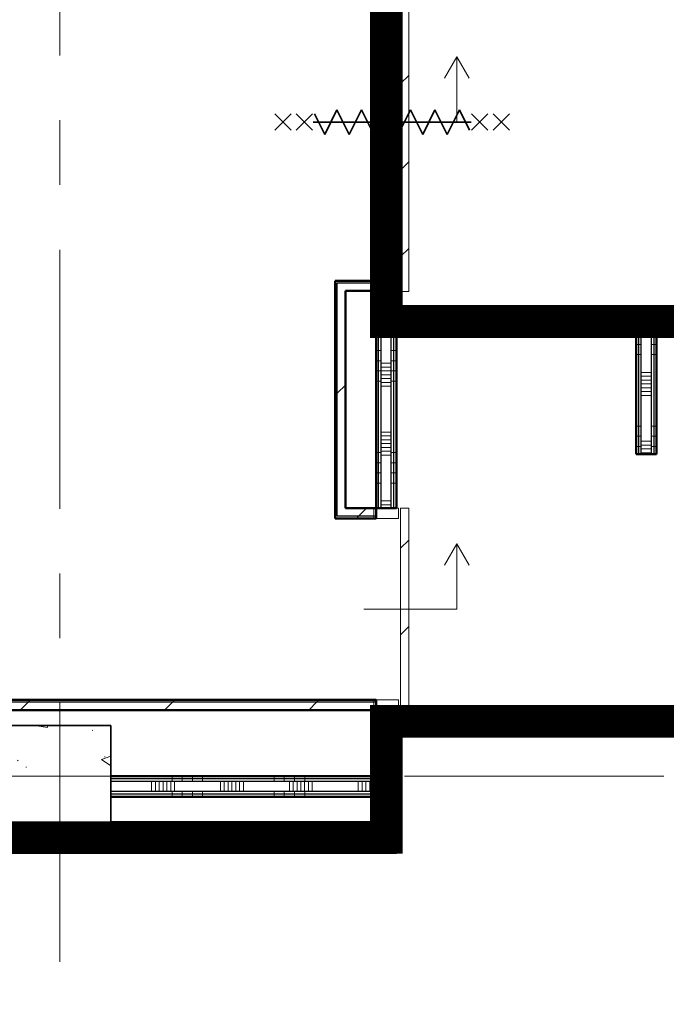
# Model space of a CAD drawing. Extents: x -2538 to 83400, y -8040 to 61900.
# Tile 15 of 105: x 38804 to 41973, y 6682 to 11510. Entities that reach past the tile are written whole.
import ezdxf

# ---------------------------------------------------------------- set-up
doc = ezdxf.new("R2010")
doc.units = 0
doc.header["$LTSCALE"] = 100
doc.linetypes.add('SCHEIDING_BRANDWEREND60', pattern=[3.2, 0.8, -1.6, 0.8])
doc.linetypes.add('stramien', pattern=[22.225, 12.7, -3.175, 3.175, -3.175])
for name, color, linetype, lineweight in [('BA20----_WANDEN', 14, 'Continuous', 50), ('BL$1A---_ALGEMEEN', 7, 'Continuous', 18), ('BL$7A---_STRAMIEN', 7, 'Continuous', 18), ('BL20----_WANDEN', 7, 'Continuous', 25), ('BL28----_CONSTRUCTIES', 4, 'Continuous', 18), ('BL30----_BRANDSYMBOLEN', 14, 'Continuous', 35), ('BL30----_KOZIJNEN', 14, 'Continuous', 25), ('BL40----_BRANDWERENDESCHEIDING_60MIN', 84, 'SCHEIDING_BRANDWEREND60', 158)]:
    doc.layers.add(name, color=color, linetype=linetype, lineweight=lineweight)
pattern_1 = [(90, (26575, 7425), (-500, -2e-12), []), (90, (26625, 7425), (-500, -2e-12), []), (90, (26675, 7425), (-500, -2e-12), []), (90, (26725, 7425), (-500, -2e-12), [])]
pattern_2 = [(45, (1253.4, 5927.3), (-353.5534, 353.5534), [])]
pattern_3 = [(270, (39700, 7800), (500, 2e-12), []), (270, (39650, 7800), (500, 2e-12), []), (270, (39600, 7800), (500, 2e-12), []), (270, (39550, 7800), (500, 2e-12), [])]
pattern_4 = [(270, (41987.5, 10105), (500, 2e-12), []), (270, (41937.5, 10105), (500, 2e-12), []), (270, (41887.5, 10105), (500, 2e-12), []), (270, (41837.5, 10105), (500, 2e-12), [])]
pattern_5 = [(270, (41350, 8120), (500, 2e-12), []), (270, (41300, 8120), (500, 2e-12), []), (270, (41250, 8120), (500, 2e-12), []), (270, (41200, 8120), (500, 2e-12), [])]
pattern_6 = [(180, (41925, 9867.5), (-6e-14, -500), []), (180, (41925, 9917.5), (-6e-14, -500), []), (180, (41925, 9967.5), (-6e-14, -500), []), (180, (41925, 10017.5), (-6e-14, -500), [])]
pattern_7 = [(315, (-2367.7, 39346.6), (500, 500), []), (315, (-2367.7, 39176.6), (500, 500), []), (315, (-2367.7, 39166.6), (500, 500), []), (315, (-2367.7, 39156.6), (500, 500), []), (315, (-2367.7, 39146.6), (500, 500), []), (315, (-2367.7, 39136.6), (500, 500), []), (315, (-2367.7, 39126.6), (500, 500), []), (315, (-2367.7, 39116.6), (500, 500), [])]
pattern_8 = [(180, (40650, 7922.5), (-1e-12, -500), []), (180, (40650, 7972.5), (-1e-12, -500), []), (180, (40650, 8022.5), (-1e-12, -500), []), (180, (40650, 8072.5), (-1e-12, -500), [])]
pattern_9 = [(180, (40650, 11930), (-3e-12, -500), []), (180, (40650, 11980), (-3e-12, -500), []), (180, (40650, 12030), (-3e-12, -500), []), (180, (40650, 12080), (-3e-12, -500), [])]
pattern_10 = [(180, (40650, 9237.5), (-1e-12, -500), []), (180, (40650, 9287.5), (-1e-12, -500), []), (180, (40650, 9337.5), (-1e-12, -500), []), (180, (40650, 9387.5), (-1e-12, -500), [])]

# ---------------------------------------------------------------- blocks, each defined once
blk = doc.blocks.new('28_CL_beton - kolom - Betonkolom 500x500-V18-1')
at = {"layer": 'BL28----_CONSTRUCTIES'}
h = blk.add_hatch(dxfattribs=at)
h.set_pattern_fill('FP_20', color=256, style=0, pattern_type=2)
h.set_pattern_definition([(50, (-37746.6, -1872.7), (728.7365, -63.756), [76.2, -838.2]), (355, (-37746.6, -1872.7), (-140.972, 764.228), [60.96, -670.56]), (100.451, (-37685.9, -1878), (587.77, 700.467), [64.76, -712.36]), (46.184, (-37746.6, -1669.5), (1084.316, -168.17), [114.3, -1257.3]), (96.636, (-37656.2, -1683.5), (949.61, 989.71), [97.14, -1068.54]), (351.184, (-37746.6, -1669.5), (949.62, 989.7), [91.44, -1005.84]), (21, (-37645, -1720.3), (606.458, -409.061), [76.2, -838.2]), (326, (-37645, -1720.3), (247.208, 736.753), [60.96, -670.56]), (71.451, (-37594.5, -1754.4), (853.668, 327.685), [64.76, -712.36]), (37.5, (-37746.6, -1872.68), (12.3547, 338.2201), [3.353, -659.079, 3.353, -677.367, -673.1]), (37.5, (-37746.6, -1872.68), (12.3547, 338.2201), [-1343.152, 3.353, -669.747]), (7.5, (-37746.6, -1872.68), (267.279, 400.722), [3.353, -384.759, 3.353, -643.839, -256.54]), (7.5, (-37746.6, -1872.68), (267.279, 400.722), [-1035.304, 3.353, -253.187]), (327.5, (-37973.18, -1872.68), (542.3633, -22.9153), [3.353, -250.647, 3.353, -789.127, -1051.56]), (327.5, (-37973.18, -1872.68), (542.3633, -22.9153), [-1046.48, 3.353, -1048.207]), (317.5, (-38074.78, -1872.7), (592.517, 101.707), [3.353, -326.847, 3.353, -522.935, -746.76]), (317.5, (-38074.78, -1872.7), (592.517, 101.707), [-856.488, 3.353, -743.407])])
h.paths.add_polyline_path([(250, -250), (250, 250), (-250, 250), (-250, -250)], flags=0)
at = {"layer": 'BL28----_CONSTRUCTIES', "lineweight": 35}
for p, q in [((250, 250), (-250, 250)), ((-250, 250), (-250, -250)), ((250, -250), (250, 250)), ((-250, -250), (250, -250))]:
    blk.add_line(p, q, dxfattribs=at)
blk = doc.blocks.new('32_DR_AMC_s_enkele schuifdeur_dt1 - 990x2160-2919457-1')
at = {"layer": 'BL$1A---_ALGEMEEN'}
h = blk.add_hatch(dxfattribs=at)
h.set_pattern_fill('FP_1197', color=256, style=0, pattern_type=2)
h.set_pattern_definition(pattern_7)
h.paths.add_polyline_path([(-170, -60), (-120, -60), (-120, 60), (-170, 60)], flags=0)
at = {"layer": 'BL30----_KOZIJNEN', "lineweight": 18}
h = blk.add_hatch(dxfattribs=at)
h.set_pattern_fill('FP_1197', color=256, style=0, pattern_type=2)
h.set_pattern_definition(pattern_7)
h.paths.add_polyline_path([(770, -60), (820, -60), (820, 60), (770, 60)], flags=0)
h = blk.add_hatch(dxfattribs=at)
h.set_pattern_fill('FP_1198', color=256, style=0, pattern_type=2)
h.set_pattern_definition([(315, (-2367.68, 39346.6), (212.132, 212.132), [])])
h.paths.add_polyline_path([(-170, -110), (820, -110), (820, -70), (-170, -70)], flags=0)
at = {"layer": 'BL$1A---_ALGEMEEN'}
for p, q in [((325, 109.9), (325, -346)), ((645, -346), (541.1, -286)), ((325, -346), (645, -346)), ((645, -346), (541.1, -406))]:
    blk.add_line(p, q, dxfattribs=at)
at = {"layer": 'BL30----_KOZIJNEN', "lineweight": 18}
for p, q in [((-170, -60), (-170, 60)), ((-170, 60), (-120, 60)), ((-120, 60), (-120, -60)), ((770, -60), (770, 60)), ((770, 60), (820, 60)), ((820, 60), (820, -60)), ((-120, -60), (-170, -60)), ((-170, -70), (820, -70)), ((-170, -110), (-170, -70)), ((820, -60), (770, -60)), ((820, -70), (820, -110)), ((820, -110), (-170, -110))]:
    blk.add_line(p, q, dxfattribs=at)
blk = doc.blocks.new('32_DR_AMC_s_enkele schuifdeur_dt1 - 1660x2160_wbdbo60-2935461-1')
at = {"layer": 'BL30----_BRANDSYMBOLEN', "lineweight": 18}
h = blk.add_hatch(dxfattribs=at)
h.set_pattern_fill('FP_1215', color=256, style=0, pattern_type=2)
h.set_pattern_definition([(315, (-4755.7, 39346.6), (500, 500), []), (315, (-4755.7, 39176.6), (500, 500), []), (315, (-4755.7, 39166.6), (500, 500), []), (315, (-4755.7, 39156.6), (500, 500), []), (315, (-4755.7, 39146.6), (500, 500), []), (315, (-4755.7, 39136.6), (500, 500), []), (315, (-4755.7, 39126.6), (500, 500), []), (315, (-4755.7, 39116.6), (500, 500), [])])
h.paths.add_polyline_path([(-505, -60), (-455, -60), (-455, 60), (-505, 60)], flags=0)
at = {"layer": 'BL30----_KOZIJNEN', "lineweight": 18}
h = blk.add_hatch(dxfattribs=at)
h.set_pattern_fill('FP_1216', color=256, style=0, pattern_type=2)
h.set_pattern_definition([(315, (-4755.68, 39346.6), (212.132, 212.132), [])])
h.paths.add_polyline_path([(-505, -110), (1155, -110), (1155, -70), (-505, -70)], flags=0)
at = {"layer": 'BL$1A---_ALGEMEEN'}
for p, q in [((325, 109.9), (325, -346)), ((645, -346), (541.1, -286)), ((325, -346), (645, -346)), ((645, -346), (541.1, -406))]:
    blk.add_line(p, q, dxfattribs=at)
at = {"layer": 'BL30----_BRANDSYMBOLEN'}
for p, q in [((285, 466.4), (365, 546.4)), ((365, 466.4), (285, 546.4)), ((285, 361.4), (365, 441.4)), ((365, 361.4), (285, 441.4)), ((365, 351.4), (265, 301.4)), ((325, -416.3), (325, 358.7)), ((325, -416.3), (325, 358.7)), ((265, 301.4), (385, 241.4)), ((385, 241.4), (265, 181.4)), ((265, 181.4), (385, 121.4)), ((385, 121.4), (265, 61.4)), ((265, 61.4), (385, 1.4)), ((385, 1.4), (265, -58.6)), ((265, -58.6), (385, -118.6)), ((385, -118.6), (265, -178.6)), ((265, -178.6), (385, -238.6)), ((385, -238.6), (265, -298.6)), ((265, -298.6), (385, -358.6)), ((385, -358.6), (285, -408.6)), ((365, -498.7), (285, -418.6)), ((285, -498.7), (365, -418.6)), ((285, -603.6), (365, -523.6)), ((365, -603.6), (285, -523.6))]:
    blk.add_line(p, q, dxfattribs=at)
at = {"layer": 'BL30----_KOZIJNEN', "lineweight": 18}
for p, q in [((-505, -60), (-505, 60)), ((-505, 60), (-455, 60)), ((-455, 60), (-455, -60)), ((1105, -60), (1105, 60)), ((1105, 60), (1155, 60)), ((1155, 60), (1155, -60)), ((-455, -60), (-505, -60)), ((-505, -70), (1155, -70)), ((-505, -110), (-505, -70)), ((1155, -60), (1105, -60)), ((1155, -70), (1155, -110)), ((1155, -110), (-505, -110))]:
    blk.add_line(p, q, dxfattribs=at)

msp = doc.modelspace()

# ---------------------------------------------------------------- hatches: boundary and pattern name
at = {"layer": 'BA20----_WANDEN', "lineweight": 18}
h = msp.add_hatch(dxfattribs=at)
h.set_pattern_fill('FP_1317', color=256, angle=90, style=0, pattern_type=2)
h.set_pattern_definition(pattern_9)
h.paths.add_polyline_path([(40550, 9955), (40562.5, 9955), (40562.5, 10178), (40550, 10178), (40550, 10059.4)], flags=0)
h.paths.add_polyline_path([(40562.5, 11838), (40562.5, 13505), (40550, 13505), (40550, 11838)], flags=0)
h = msp.add_hatch(dxfattribs=at)
h.set_pattern_fill('FP_1317', color=256, angle=90, style=0, pattern_type=2)
h.set_pattern_definition(pattern_9)
h.paths.add_polyline_path([(40562.5, 9967.5), (40575, 9967.5), (40575, 10178), (40562.5, 10178), (40562.5, 10059.4)], flags=0)
h.paths.add_polyline_path([(40575, 11838), (40575, 13505), (40562.5, 13505), (40562.5, 11838)], flags=0)
h = msp.add_hatch(dxfattribs=at)
h.set_pattern_fill('FP_1318', color=256, angle=90, style=0, pattern_type=2)
h.set_pattern_definition([(180, (40650, 11730), (5e-13, -337.5), []), (180, (40650, 11748.75), (5e-13, -337.5), []), (180, (40650, 11767.5), (5e-13, -337.5), []), (180, (40650, 11786.25), (5e-13, -337.5), []), (180, (40650, 11805), (5e-13, -337.5), []), (180, (40650, 11823.75), (5e-13, -337.5), []), (180, (40650, 11842.5), (5e-13, -337.5), [])])
h.paths.add_polyline_path([(40625, 9980), (40625, 10178), (40575, 10178), (40575, 9980)], flags=0)
h.paths.add_polyline_path([(40625, 11838), (40625, 13505), (40575, 13505), (40575, 11838)], flags=0)
h = msp.add_hatch(dxfattribs=at)
h.set_pattern_fill('FP_1317', color=256, angle=90, style=0, pattern_type=2)
h.set_pattern_definition(pattern_9)
h.paths.add_polyline_path([(40637.5, 10080), (40637.5, 10178), (40625, 10178), (40625, 10080)], flags=0)
h.paths.add_polyline_path([(40625, 11838), (40637.5, 11838), (40637.5, 13505), (40625, 13505), (40625, 13128)], flags=0)
h = msp.add_hatch(dxfattribs=at)
h.set_pattern_fill('FP_1317', color=256, angle=90, style=0, pattern_type=2)
h.set_pattern_definition(pattern_9)
h.paths.add_polyline_path([(40650, 10092.5), (40650, 10178), (40637.5, 10178), (40637.5, 10092.5)], flags=0)
h.paths.add_polyline_path([(40637.5, 11838), (40650, 11838), (40650, 13505), (40637.5, 13505), (40637.5, 13128)], flags=0)
h = msp.add_hatch(dxfattribs=at)
h.set_pattern_fill('FP_44', color=256, style=0, pattern_type=2)
h.set_pattern_definition(pattern_2)
h.paths.add_polyline_path([(40360, 9065), (40360, 10220), (40350, 10220), (40350, 9065)], flags=0)
h = msp.add_hatch(dxfattribs=at)
h.set_pattern_fill('FP_44', color=256, style=0, pattern_type=2)
h.set_pattern_definition(pattern_2)
h.paths.add_polyline_path([(40400, 9075), (40400, 10180), (40360, 10180), (40360, 9075)], flags=0)
h = msp.add_hatch(dxfattribs=at)
h.set_pattern_fill('FP_1162', color=256, angle=-270, style=0, pattern_type=2)
h.set_pattern_definition(pattern_4)
h.paths.add_polyline_path([(43725, 10080), (43737.5, 10080), (43737.5, 10092.5), (40637.5, 10092.5), (40637.5, 10080), (43215.1, 10080)], flags=0)
h = msp.add_hatch(dxfattribs=at)
h.set_pattern_fill('FP_1162', color=256, angle=-270, style=0, pattern_type=2)
h.set_pattern_definition(pattern_4)
h.paths.add_polyline_path([(43725, 10092.5), (43725, 10105), (40650, 10105), (40650, 10092.5), (43215.1, 10092.5)], flags=0)
h = msp.add_hatch(dxfattribs=at)
h.set_pattern_fill('FP_1163', color=256, angle=-270, style=0, pattern_type=2)
h.set_pattern_definition([(270, (42187.5, 10105), (337.5, 1e-12), []), (270, (42168.75, 10105), (337.5, 1e-12), []), (270, (42150, 10105), (337.5, 1e-12), []), (270, (42131.25, 10105), (337.5, 1e-12), []), (270, (42112.5, 10105), (337.5, 1e-12), []), (270, (42093.75, 10105), (337.5, 1e-12), []), (270, (42075, 10105), (337.5, 1e-12), [])])
h.paths.add_polyline_path([(43215.1, 9980), (43750, 9980), (43750, 10080), (40625, 10080), (40625, 9980), (41900, 9980)], flags=0)
h = msp.add_hatch(dxfattribs=at)
h.set_pattern_fill('FP_1319', color=256, angle=90, style=0, pattern_type=2)
h.set_pattern_definition(pattern_10)
h.paths.add_polyline_path([(40562.5, 8120), (40562.5, 8125), (40550, 8125), (40550, 8120)], flags=0)
h.paths.add_polyline_path([(40562.5, 9115), (40562.5, 9955), (40550, 9955), (40550, 9115)], flags=0)
h = msp.add_hatch(dxfattribs=at)
h.set_pattern_fill('FP_1162', color=256, angle=-270, style=0, pattern_type=2)
h.set_pattern_definition(pattern_4)
h.paths.add_polyline_path([(43725, 9955), (43725, 9967.5), (41912.5, 9967.5), (41912.5, 9955), (43215.1, 9955)], flags=0)
h.paths.add_polyline_path([(41810, 9955), (41837.5, 9955), (41837.5, 9967.5), (40562.5, 9967.5), (40562.5, 9955), (41107.5, 9955)], flags=0)
h = msp.add_hatch(dxfattribs=at)
h.set_pattern_fill('FP_1319', color=256, angle=90, style=0, pattern_type=2)
h.set_pattern_definition(pattern_10)
h.paths.add_polyline_path([(40562.5, 8120), (40575, 8120), (40575, 8125), (40562.5, 8125)], flags=0)
h.paths.add_polyline_path([(40575, 9115), (40575, 9955), (40562.5, 9955), (40562.5, 9115)], flags=0)
h = msp.add_hatch(dxfattribs=at)
h.set_pattern_fill('FP_1162', color=256, angle=-270, style=0, pattern_type=2)
h.set_pattern_definition(pattern_4)
h.paths.add_polyline_path([(41900, 9967.5), (43737.5, 9967.5), (43737.5, 9980), (41900, 9980)], flags=0)
h.paths.add_polyline_path([(41850, 9967.5), (41850, 9980), (40575, 9980), (40575, 9967.5), (41837.5, 9967.5)], flags=0)
h = msp.add_hatch(dxfattribs=at)
h.set_pattern_fill('FP_1320', color=256, angle=90, style=0, pattern_type=2)
h.set_pattern_definition([(180, (40650, 9037.5), (-7e-13, -337.5), []), (180, (40650, 9056.25), (-7e-13, -337.5), []), (180, (40650, 9075), (-7e-13, -337.5), []), (180, (40650, 9093.75), (-7e-13, -337.5), []), (180, (40650, 9112.5), (-7e-13, -337.5), []), (180, (40650, 9131.25), (-7e-13, -337.5), []), (180, (40650, 9150), (-7e-13, -337.5), [])])
h.paths.add_polyline_path([(40625, 8120), (40625, 8125), (40575, 8125), (40575, 8120)], flags=0)
h.paths.add_polyline_path([(40625, 9115), (40625, 9955), (40575, 9955), (40575, 9115)], flags=0)
h = msp.add_hatch(dxfattribs=at)
h.set_pattern_fill('FP_1319', color=256, angle=90, style=0, pattern_type=2)
h.set_pattern_definition(pattern_10)
h.paths.add_polyline_path([(40625, 8120), (40637.5, 8120), (40637.5, 8125), (40625, 8125)], flags=0)
h.paths.add_polyline_path([(40637.5, 9115), (40637.5, 9955), (40625, 9955), (40625, 9115)], flags=0)
h = msp.add_hatch(dxfattribs=at)
h.set_pattern_fill('FP_1319', color=256, angle=90, style=0, pattern_type=2)
h.set_pattern_definition(pattern_10)
h.paths.add_polyline_path([(40650, 8120), (40650, 8125), (40637.5, 8125), (40637.5, 8120)], flags=0)
h.paths.add_polyline_path([(40650, 9115), (40650, 9955), (40637.5, 9955), (40637.5, 9115)], flags=0)
h = msp.add_hatch(dxfattribs=at)
h.set_pattern_fill('FP_1172', color=256, angle=90, style=0, pattern_type=2)
h.set_pattern_definition(pattern_6)
h.paths.add_polyline_path([(41837.5, 9380), (41837.5, 9955), (41825, 9955), (41825, 9380)], flags=0)
h = msp.add_hatch(dxfattribs=at)
h.set_pattern_fill('FP_1172', color=256, angle=90, style=0, pattern_type=2)
h.set_pattern_definition(pattern_6)
h.paths.add_polyline_path([(41850, 9380), (41850, 9967.5), (41837.5, 9967.5), (41837.5, 9380)], flags=0)
h = msp.add_hatch(dxfattribs=at)
h.set_pattern_fill('FP_1173', color=256, angle=90, style=0, pattern_type=2)
h.set_pattern_definition([(180, (41925, 9667.5), (-4e-14, -337.5), []), (180, (41925, 9686.25), (-4e-14, -337.5), []), (180, (41925, 9705), (-4e-14, -337.5), []), (180, (41925, 9723.75), (-4e-14, -337.5), []), (180, (41925, 9742.5), (-4e-14, -337.5), []), (180, (41925, 9761.25), (-4e-14, -337.5), []), (180, (41925, 9780), (-4e-14, -337.5), [])])
h.paths.add_polyline_path([(41850, 9380), (41900, 9380), (41900, 9980), (41850, 9980), (41850, 9955)], flags=0)
h = msp.add_hatch(dxfattribs=at)
h.set_pattern_fill('FP_1172', color=256, angle=90, style=0, pattern_type=2)
h.set_pattern_definition(pattern_6)
h.paths.add_polyline_path([(41900, 9380), (41912.5, 9380), (41912.5, 9967.5), (41900, 9967.5), (41900, 9955)], flags=0)
h = msp.add_hatch(dxfattribs=at)
h.set_pattern_fill('FP_1172', color=256, angle=90, style=0, pattern_type=2)
h.set_pattern_definition(pattern_6)
h.paths.add_polyline_path([(41925, 9380), (41925, 9955), (41912.5, 9955), (41912.5, 9380)], flags=0)
h = msp.add_hatch(dxfattribs=at)
h.set_pattern_fill('FP_44', color=256, style=0, pattern_type=2)
h.set_pattern_definition(pattern_2)
h.paths.add_polyline_path([(40550, 9075), (40550, 9115), (40400, 9115), (40400, 9075), (40405, 9075)], flags=0)
h = msp.add_hatch(dxfattribs=at)
h.set_pattern_fill('FP_44', color=256, style=0, pattern_type=2)
h.set_pattern_definition(pattern_2)
h.paths.add_polyline_path([(40360, 9065), (40550, 9065), (40550, 9075), (40360, 9075)], flags=0)
h = msp.add_hatch(dxfattribs=at)
h.set_pattern_fill('FP_44', color=256, style=0, pattern_type=2)
h.set_pattern_definition(pattern_2)
h.paths.add_polyline_path([(40550, 8165), (40550, 8175), (36283.2, 8175), (36283.2, 8165), (40405, 8165)], flags=0)
h = msp.add_hatch(dxfattribs=at)
h.set_pattern_fill('FP_44', color=256, style=0, pattern_type=2)
h.set_pattern_definition(pattern_2)
h.paths.add_polyline_path([(40550, 8125), (40550, 8165), (36293.2, 8165), (36293.2, 8125), (40405, 8125)], flags=0)
h = msp.add_hatch(dxfattribs=at)
h.set_pattern_fill('FP_1166', color=256, angle=-270, style=0, pattern_type=2)
h.set_pattern_definition(pattern_5)
h.paths.add_polyline_path([(42550, 8107.5), (42550, 8120), (40550, 8120), (40550, 8107.5), (42537.5, 8107.5)], flags=0)
h = msp.add_hatch(dxfattribs=at)
h.set_pattern_fill('FP_1315', color=256, angle=90, style=0, pattern_type=2)
h.set_pattern_definition(pattern_8)
h.paths.add_polyline_path([(40562.5, 7562.5), (40562.5, 7712.5), (40550, 7712.5), (40550, 7562.5)], flags=0)
h.paths.add_polyline_path([(40550, 7787.5), (40562.5, 7787.5), (40562.5, 8107.5), (40550, 8106.6), (40550, 7800)], flags=0)
h = msp.add_hatch(dxfattribs=at)
h.set_pattern_fill('FP_1166', color=256, angle=-270, style=0, pattern_type=2)
h.set_pattern_definition(pattern_5)
h.paths.add_polyline_path([(42525, 8095), (42537.5, 8095), (42537.5, 8107.5), (40562.5, 8106.6), (40562.5, 8095), (41810, 8095)], flags=0)
h = msp.add_hatch(dxfattribs=at)
h.set_pattern_fill('FP_1315', color=256, angle=90, style=0, pattern_type=2)
h.set_pattern_definition(pattern_8)
h.paths.add_polyline_path([(40575, 7550), (40575, 7725), (40562.5, 7725), (40562.5, 7550)], flags=0)
h.paths.add_polyline_path([(40562.5, 7775), (40575, 7775), (40575, 8095), (40562.5, 8095), (40562.5, 7787.5)], flags=0)
h = msp.add_hatch(dxfattribs=at)
h.set_pattern_fill('FP_1167', color=256, angle=-270, style=0, pattern_type=2)
h.set_pattern_definition([(270, (41550, 8120), (337.5, 1e-12), []), (270, (41531.25, 8120), (337.5, 1e-12), []), (270, (41512.5, 8120), (337.5, 1e-12), []), (270, (41493.75, 8120), (337.5, 1e-12), []), (270, (41475, 8120), (337.5, 1e-12), []), (270, (41456.25, 8120), (337.5, 1e-12), []), (270, (41437.5, 8120), (337.5, 1e-12), [])])
h.paths.add_polyline_path([(42475, 8045), (42525, 8045), (42525, 8095), (40575, 8095), (40575, 8045), (41810, 8045)], flags=0)
h = msp.add_hatch(dxfattribs=at)
h.set_pattern_fill('FP_1316', color=256, angle=90, style=0, pattern_type=2)
h.set_pattern_definition([(180, (40650, 7722.5), (-8e-13, -337.5), []), (180, (40650, 7741.25), (-8e-13, -337.5), []), (180, (40650, 7760), (-8e-13, -337.5), []), (180, (40650, 7778.75), (-8e-13, -337.5), []), (180, (40650, 7797.5), (-8e-13, -337.5), []), (180, (40650, 7816.25), (-8e-13, -337.5), []), (180, (40650, 7835), (-8e-13, -337.5), [])])
h.paths.add_polyline_path([(40625, 7450), (40625, 8045), (40575, 8045), (40575, 7450)], flags=0)
h = msp.add_hatch(dxfattribs=at)
h.set_pattern_fill('FP_1166', color=256, angle=-270, style=0, pattern_type=2)
h.set_pattern_definition(pattern_5)
h.paths.add_polyline_path([(42462.5, 8032.5), (42475, 8032.5), (42475, 8045), (40625, 8045), (40625, 8032.5), (41810, 8032.5)], flags=0)
h = msp.add_hatch(dxfattribs=at)
h.set_pattern_fill('FP_1315', color=256, angle=90, style=0, pattern_type=2)
h.set_pattern_definition(pattern_8)
h.paths.add_polyline_path([(40637.5, 7437.5), (40637.5, 8032.5), (40625, 8032.5), (40625, 7437.5)], flags=0)
h = msp.add_hatch(dxfattribs=at)
h.set_pattern_fill('FP_1166', color=256, angle=-270, style=0, pattern_type=2)
h.set_pattern_definition(pattern_5)
h.paths.add_polyline_path([(42450, 8020), (42462.5, 8020), (42462.5, 8032.5), (40637.5, 8032.5), (40637.5, 8020), (41810, 8020)], flags=0)
h = msp.add_hatch(dxfattribs=at)
h.set_pattern_fill('FP_1315', color=256, angle=90, style=0, pattern_type=2)
h.set_pattern_definition(pattern_8)
h.paths.add_polyline_path([(40650, 7425), (40650, 8020), (40637.5, 8020), (40637.5, 7425)], flags=0)
h = msp.add_hatch(dxfattribs=at)
h.set_pattern_fill('FP_1148', color=256, angle=-270, style=0, pattern_type=2)
h.set_pattern_definition(pattern_3)
h.paths.add_polyline_path([(40550, 7787.5), (40550, 7800), (39250, 7800), (39250, 7787.5), (40405, 7787.5)], flags=0)
h = msp.add_hatch(dxfattribs=at)
h.set_pattern_fill('FP_1148', color=256, angle=-270, style=0, pattern_type=2)
h.set_pattern_definition(pattern_3)
h.paths.add_polyline_path([(39250, 7775), (40562.5, 7775), (40562.5, 7787.5), (39250, 7787.5)], flags=0)
h = msp.add_hatch(dxfattribs=at)
h.set_pattern_fill('FP_1149', color=256, angle=-270, style=0, pattern_type=2)
h.set_pattern_definition([(270, (39900, 7800), (337.5, 1e-12), []), (270, (39881.25, 7800), (337.5, 1e-12), []), (270, (39862.5, 7800), (337.5, 1e-12), []), (270, (39843.75, 7800), (337.5, 1e-12), []), (270, (39825, 7800), (337.5, 1e-12), []), (270, (39806.25, 7800), (337.5, 1e-12), []), (270, (39787.5, 7800), (337.5, 1e-12), [])])
h.paths.add_polyline_path([(40562.5, 7725), (40575, 7725), (40575, 7775), (39250, 7775), (39250, 7725), (40550, 7725)], flags=0)
h = msp.add_hatch(dxfattribs=at)
h.set_pattern_fill('FP_1148', color=256, angle=-270, style=0, pattern_type=2)
h.set_pattern_definition(pattern_3)
h.paths.add_polyline_path([(39250, 7712.5), (40562.5, 7712.5), (40562.5, 7725), (39250, 7725)], flags=0)
h = msp.add_hatch(dxfattribs=at)
h.set_pattern_fill('FP_1148', color=256, angle=-270, style=0, pattern_type=2)
h.set_pattern_definition(pattern_3)
h.paths.add_polyline_path([(40550, 7700), (40550, 7712.5), (39250, 7712.5), (39250, 7700), (40405, 7700)], flags=0)
h = msp.add_hatch(dxfattribs=at)
h.set_pattern_fill('FP_1090', color=256, angle=90, style=0, pattern_type=2)
h.set_pattern_definition([(90, (26375, 7425), (-337.5, -1e-12), []), (90, (26393.75, 7425), (-337.5, -1e-12), []), (90, (26412.5, 7425), (-337.5, -1e-12), []), (90, (26431.25, 7425), (-337.5, -1e-12), []), (90, (26450, 7425), (-337.5, -1e-12), []), (90, (26468.75, 7425), (-337.5, -1e-12), []), (90, (26487.5, 7425), (-337.5, -1e-12), [])])
h.paths.add_polyline_path([(40550, 7450), (40575, 7450), (40575, 7550), (28090, 7550), (28090, 7450), (40405, 7450)], flags=0)
h.paths.add_polyline_path([(26354.4, 7450), (27090, 7450), (27090, 7550), (25475, 7550), (25475, 7450)], flags=0)
h.paths.add_polyline_path([(23650, 7450), (24265, 7450), (24265, 7550), (22640, 7550), (22640, 7450), (23544.3, 7450)], flags=0)
h.paths.add_polyline_path([(20734.2, 7450), (21640, 7450), (21640, 7550), (13945, 7550), (13945, 7450), (17924.1, 7450)], flags=0)
h.paths.add_polyline_path([(12205, 7450), (12205, 7550), (12175, 7550), (12175, 7450), (12200, 7450)], flags=0)
h = msp.add_hatch(dxfattribs=at)
h.set_pattern_fill('FP_1089', color=256, angle=90, style=0, pattern_type=2)
h.set_pattern_definition(pattern_1)
h.paths.add_polyline_path([(40550, 7550), (40562.5, 7550), (40562.5, 7562.5), (39250, 7562.5), (39250, 7550), (40405, 7550)], flags=0)
h.paths.add_polyline_path([(38750, 7550), (38750, 7562.5), (31450, 7561.9), (31450, 7550), (37594.9, 7550)], flags=0)
h.paths.add_polyline_path([(30925, 7550), (30925, 7562.5), (29149.8, 7562.5), (29149.8, 7550), (30569.6, 7550)], flags=0)
h.paths.add_polyline_path([(27090, 7550), (27090, 7562.5), (26600, 7562.5), (26600, 7550)], flags=0)
h.paths.add_polyline_path([(28090, 7550), (29049.8, 7550), (29049.8, 7562.5), (28090, 7562.5)], flags=0)
h.paths.add_polyline_path([(24200, 7550), (24265, 7550), (24265, 7562.5), (24200, 7562.5)], flags=0)
h.paths.add_polyline_path([(25475, 7550), (26500, 7550), (26500, 7562.5), (25475, 7562.5)], flags=0)
h.paths.add_polyline_path([(23650, 7550), (24100, 7550), (24100, 7562.5), (23650, 7562.5), (23650, 7558.7)], flags=0)
h.paths.add_polyline_path([(22640, 7550), (23150, 7550), (23150, 7562.5), (22640, 7562.5)], flags=0)
h.paths.add_polyline_path([(21640, 7550), (21640, 7562.5), (21425, 7562.5), (21425, 7550), (21436.8, 7550)], flags=0)
h.paths.add_polyline_path([(20734.2, 7550), (21375, 7550), (21375, 7562.5), (15850, 7562.5), (15850, 7550), (17924.1, 7550)], flags=0)
h.paths.add_polyline_path([(14060.2, 7550), (15350, 7550), (15350, 7562.5), (14025, 7562.5), (14025, 7550)], flags=0)
h.paths.add_polyline_path([(13945, 7550), (13975, 7550), (13975, 7562.5), (13945, 7562.5)], flags=0)
h.paths.add_polyline_path([(12200, 7550), (12205, 7550), (12205, 7562.5), (12187.5, 7562.5), (12187.5, 7550)], flags=0)
h = msp.add_hatch(dxfattribs=at)
h.set_pattern_fill('FP_1089', color=256, angle=90, style=0, pattern_type=2)
h.set_pattern_definition(pattern_1)
h.paths.add_polyline_path([(40550, 7562.5), (40550, 7575), (39250, 7575), (39250, 7562.5), (40405, 7562.5)], flags=0)
h.paths.add_polyline_path([(36189.8, 7562.5), (38750, 7562.5), (38750, 7575), (31450, 7574.4), (31450, 7562.5), (34784.8, 7562.5)], flags=0)
h.paths.add_polyline_path([(30912.5, 7562.5), (30912.5, 7575), (29162.3, 7575), (29162.3, 7562.5), (30569.6, 7562.5)], flags=0)
h.paths.add_polyline_path([(29037.3, 7562.5), (29037.3, 7575), (28090, 7575), (28090, 7562.5)], flags=0)
h.paths.add_polyline_path([(26354.4, 7562.5), (26487.5, 7562.5), (26487.5, 7575), (25475, 7575), (25475, 7562.5)], flags=0)
h.paths.add_polyline_path([(26612.5, 7562.5), (27090, 7562.5), (27090, 7575), (26612.5, 7575)], flags=0)
h.paths.add_polyline_path([(23150, 7562.5), (23150, 7575), (22640, 7575), (22640, 7562.5)], flags=0)
h.paths.add_polyline_path([(24265, 7562.5), (24265, 7575), (24212.5, 7575), (24212.5, 7562.5)], flags=0)
h.paths.add_polyline_path([(24087.5, 7562.5), (24087.5, 7575), (23650, 7575), (23650, 7562.5)], flags=0)
h.paths.add_polyline_path([(21640, 7562.5), (21640, 7575), (21437.5, 7575), (21437.5, 7562.5)], flags=0)
h.paths.add_polyline_path([(21362.5, 7562.5), (21362.5, 7575), (15850, 7575), (15850, 7562.5), (20734.2, 7562.5)], flags=0)
h.paths.add_polyline_path([(12205, 7562.5), (12205, 7575), (12200, 7575), (12200, 7562.5)], flags=0)
h.paths.add_polyline_path([(14060.2, 7562.5), (15350, 7562.5), (15350, 7575), (14037.5, 7575), (14037.5, 7562.5)], flags=0)
h.paths.add_polyline_path([(13962.5, 7562.5), (13962.5, 7575), (13945, 7575), (13945, 7562.5)], flags=0)
h = msp.add_hatch(dxfattribs=at)
h.set_pattern_fill('FP_1089', color=256, angle=90, style=0, pattern_type=2)
h.set_pattern_definition(pattern_1)
h.paths.add_polyline_path([(40550, 7437.5), (40625, 7437.5), (40625, 7450), (31450, 7450), (31450, 7437.5), (40405, 7437.5)], flags=0)
h.paths.add_polyline_path([(31337.5, 7437.5), (31350, 7437.5), (31350, 7450), (28090, 7450), (28090, 7437.5), (30569.6, 7437.5)], flags=0)
h.paths.add_polyline_path([(26354.4, 7437.5), (27090, 7437.5), (27090, 7450), (25475, 7450), (25475, 7437.5)], flags=0)
h.paths.add_polyline_path([(20734.2, 7437.5), (21640, 7437.5), (21640, 7450), (13945, 7450), (13945, 7437.5), (17924.1, 7437.5)], flags=0)
h.paths.add_polyline_path([(22640, 7437.5), (24265, 7437.5), (24265, 7450), (22640, 7450)], flags=0)
h.paths.add_polyline_path([(12205, 7437.5), (12205, 7450), (12187.5, 7450), (12187.5, 7437.5), (12200, 7437.5)], flags=0)
h = msp.add_hatch(dxfattribs=at)
h.set_pattern_fill('FP_1089', color=256, angle=90, style=0, pattern_type=2)
h.set_pattern_definition(pattern_1)
h.paths.add_polyline_path([(40405, 7425), (40637.5, 7425), (40637.5, 7437.5), (31462.5, 7437.5), (31462.5, 7430.1), (31975, 7430.1), (31975, 7425), (37594.9, 7425)], flags=0)
h.paths.add_polyline_path([(30569.6, 7425), (30635, 7425), (30635, 7430.1), (31337.5, 7430.1), (31337.5, 7437.5), (28090, 7437.5), (28090, 7425), (29164.5, 7425)], flags=0)
h.paths.add_polyline_path([(26354.4, 7425), (27090, 7425), (27090, 7437.5), (25475, 7437.5), (25475, 7425)], flags=0)
h.paths.add_polyline_path([(23544.3, 7425), (24265, 7425), (24265, 7437.5), (22640, 7437.5), (22640, 7425)], flags=0)
h.paths.add_polyline_path([(20734.2, 7425), (21640, 7425), (21640, 7437.5), (13945, 7437.5), (13945, 7425), (17924.1, 7425)], flags=0)
h.paths.add_polyline_path([(12205, 7425), (12205, 7437.5), (12200, 7437.5), (12200, 7425)], flags=0)

# ---------------------------------------------------------------- linework, layer by layer
at = {"layer": 'BL$7A---_STRAMIEN', "linetype": 'stramien'}
for p, q in [((39000, -2000), (39000, 60900)), ((-1537.7, 7800), (83400, 7800)), ((-1537.7, 7800), (83400, 7800))]:
    msp.add_line(p, q, dxfattribs=at)
at = {"layer": 'BL20----_WANDEN', "lineweight": 50}
for p, q in [((40550, 10230), (40350, 10230)), ((40350, 10230), (40350, 9065)), ((40550, 10180), (40550, 10230)), ((40400, 10180), (40550, 10180)), ((40400, 9115), (40400, 10180)), ((40650, 10178), (40550, 10178)), ((40550, 10178), (40550, 9065)), ((40650, 10105), (40650, 10178)), ((43725, 10105), (40650, 10105)), ((40550, 9955), (41825, 9955)), ((40650, 9115), (40650, 9955)), ((41825, 9955), (41825, 9380)), ((41925, 9955), (43725, 9955)), ((41925, 9380), (41925, 9955)), ((41825, 9380), (41925, 9380)), ((40550, 9115), (40400, 9115)), ((40550, 9115), (40650, 9115)), ((40350, 9065), (40550, 9065)), ((40550, 8175), (36283.2, 8175)), ((40550, 8175), (40550, 7800)), ((36333.2, 8125), (40650, 8125)), ((40550, 8120), (42550, 8120)), ((40650, 8120), (40650, 8125)), ((40650, 8020), (42450, 8020)), ((40650, 7425), (40650, 8020)), ((40550, 7800), (39250, 7800)), ((39250, 7700), (40550, 7700)), ((40550, 7700), (40550, 7575)), ((40550, 7575), (39250, 7575)), ((31975, 7425), (40650, 7425))]:
    msp.add_line(p, q, dxfattribs=at)
at = {"layer": 'BL20----_WANDEN'}
for p, q in [((40360, 10220), (40550, 10220)), ((40360, 9075), (40360, 10220)), ((40562.5, 9967.5), (40562.5, 10178)), ((40575, 9980), (40575, 10178)), ((40625, 10080), (40625, 10178)), ((40637.5, 10092.5), (40637.5, 10178)), ((43737.5, 10092.5), (40637.5, 10092.5)), ((43750, 10080), (40625, 10080)), ((41837.5, 9967.5), (40562.5, 9967.5)), ((40562.5, 9115), (40562.5, 9955)), ((43750, 9980), (40575, 9980)), ((40575, 9115), (40575, 9955)), ((40625, 9115), (40625, 9955)), ((40637.5, 9115), (40637.5, 9955)), ((41837.5, 9380), (41837.5, 9967.5)), ((41850, 9380), (41850, 9980)), ((41900, 9380), (41900, 9980)), ((43737.5, 9967.5), (41912.5, 9967.5)), ((41912.5, 9380), (41912.5, 9967.5)), ((40550, 9075), (40360, 9075)), ((36293.2, 8165), (40550, 8165)), ((40562.5, 8120), (40562.5, 8125)), ((40575, 8120), (40575, 8125)), ((40625, 8120), (40625, 8125)), ((40637.5, 8120), (40637.5, 8125)), ((42537.5, 8107.5), (40562.5, 8107.5)), ((40562.5, 7787.5), (40562.5, 8107.5)), ((42525, 8095), (40575, 8095)), ((40575, 7550), (40575, 8095)), ((42475, 8045), (40625, 8045)), ((40625, 7450), (40625, 8045)), ((42462.5, 8032.5), (40637.5, 8032.5)), ((40637.5, 7437.5), (40637.5, 8032.5)), ((40562.5, 7787.5), (39250, 7787.5)), ((40575, 7775), (39250, 7775)), ((40575, 7725), (39250, 7725)), ((40562.5, 7712.5), (39250, 7712.5)), ((40562.5, 7562.5), (40562.5, 7712.5)), ((39250, 7562.5), (40562.5, 7562.5)), ((39250, 7550), (40575, 7550)), ((31450, 7450), (40625, 7450)), ((31462.5, 7437.5), (40637.5, 7437.5))]:
    msp.add_line(p, q, dxfattribs=at)
at = {"layer": 'BL40----_BRANDWERENDESCHEIDING_60MIN', "const_width": 160}
msp.add_lwpolyline([(40600, 13430), (40600, 10030), (43800, 10030), (43800, 7470), (42500, 7470), (42500, 8070), (40600, 8070), (40600, 7500), (14000, 7500), (14000, 8070), (12150, 8070), (12150, 7475), (10800, 7475), (10800, 9970), (14000, 9970), (14000, 13370), (10800, 13370), (10800, 17770), (14000, 17770)], dxfattribs=at)

# ---------------------------------------------------------------- block references
at = {"layer": 'BL28----_CONSTRUCTIES'}
msp.add_blockref('28_CL_beton - kolom - Betonkolom 500x500-V18-1', (39000, 7800), dxfattribs=at)
at = {"layer": 'BL30----_KOZIJNEN', "rotation": 89.99999999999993}
for name, p in [('32_DR_AMC_s_enkele schuifdeur_dt1 - 1660x2160_wbdbo60-2935461-1', (40600, 10683)), ('32_DR_AMC_s_enkele schuifdeur_dt1 - 990x2160-2919457-1', (40600, 8295))]:
    msp.add_blockref(name, p, dxfattribs=at)

doc.saveas('drawing.dxf')
